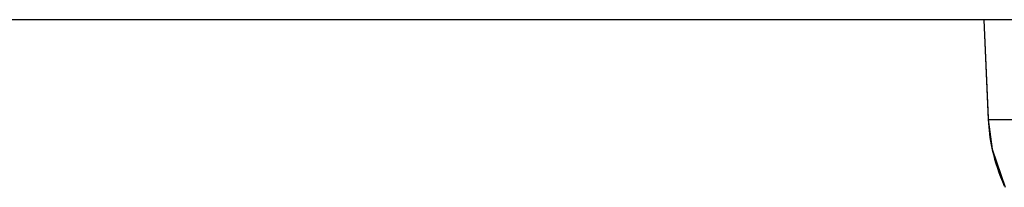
# Model space of a CAD drawing. Header units: millimetres. Extents: x 0 to 4000, y 0 to 3000.
# Tile 29 of 119: x 1543.3 to 1554.42, y 384.35 to 386.24. Entities that reach past the tile are written whole.
import ezdxf

# ---------------------------------------------------------------- set-up
doc = ezdxf.new("R2010")
doc.units = ezdxf.units.MM
doc.header["$LTSCALE"] = 219.99956
doc.layers.get('0').update_dxf_attribs({"linetype": 'CONTINUOUS'})

msp = doc.modelspace()

# ---------------------------------------------------------------- linework, layer by layer
at = {"color": 7, "linetype": 'CONTINUOUS'}
for p, q in [((1611.526, 386.24), (1354.572, 386.24)), ((1554.19, 386.24), (1554.24, 385.115)), ((1554.24, 385.115), (1554.283, 384.781)), ((1554.283, 384.781), (1554.43, 384.35))]:
    msp.add_line(p, q, dxfattribs=at)
at = {"color": 9, "linetype": 'CONTINUOUS'}
for p, q in [((1554.19, 386.24), (1554.239, 385.13)), ((1554.19, 386.24), (1554.24, 385.13)), ((1554.24, 385.115), (1554.521, 385.115))]:
    msp.add_line(p, q, dxfattribs=at)
for centre, radius, start, end in [((1556.241, 385.205), 2.003, 182.573, 191.9777), ((1556.238, 385.205), 2, 191.9855, 192.5365), ((1556.245, 385.207), 2.007, 192.5543, 204.7148)]:
    msp.add_arc(centre, radius, start, end, dxfattribs=at)

doc.saveas('drawing.dxf')
